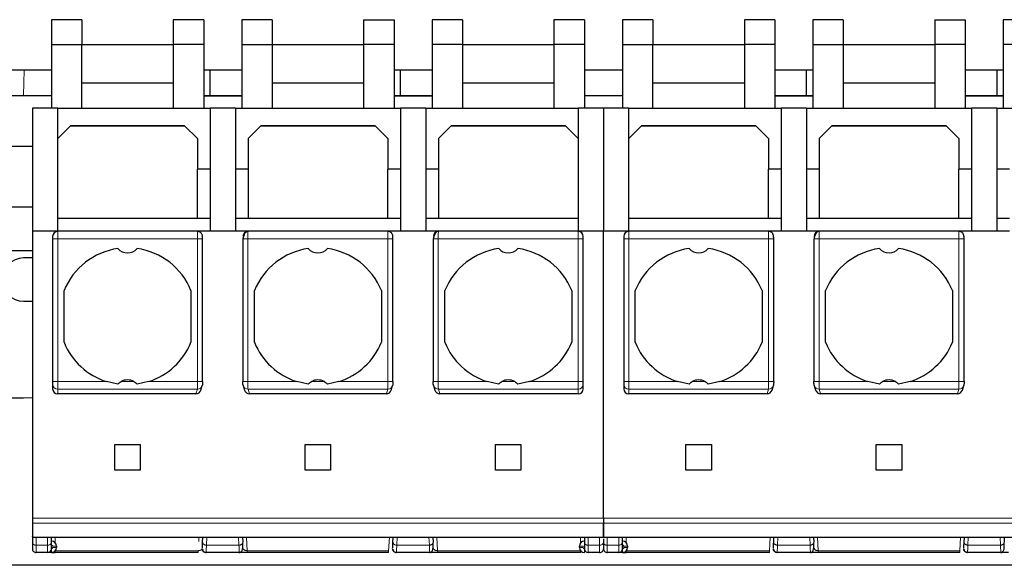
# Model space of a CAD drawing. Header units: millimetres. Extents: x 5 to 418, y 2 to 292.
# Tile 3 of 28: x 63 to 102, y 49 to 71. Entities that reach past the tile are written whole.
import ezdxf

# ---------------------------------------------------------------- set-up
doc = ezdxf.new("R2010")
doc.units = ezdxf.units.MM

msp = doc.modelspace()

# ---------------------------------------------------------------- linework, layer by layer
at = {"color": 7, "linetype": 'Continuous', "lineweight": 25}
for p, q in [((64.469, 70.846), (64.469, 69.863)), ((65.669, 70.846), (64.469, 70.846)), ((65.669, 70.846), (65.669, 69.863)), ((70.469, 70.846), (69.269, 70.846)), ((69.269, 70.846), (69.269, 69.863)), ((70.469, 70.846), (70.469, 69.863)), ((71.969, 70.846), (71.969, 69.863)), ((73.169, 70.846), (71.969, 70.846)), ((73.169, 70.846), (73.169, 69.863)), ((76.769, 70.846), (77.969, 70.846)), ((76.769, 70.846), (76.769, 69.863)), ((77.969, 70.846), (77.969, 69.863)), ((79.469, 70.846), (79.469, 69.863)), ((80.669, 70.846), (79.469, 70.846)), ((80.669, 70.846), (80.669, 69.863)), ((84.269, 70.846), (84.269, 69.863)), ((85.469, 70.846), (84.269, 70.846)), ((85.469, 70.846), (85.469, 69.863)), ((86.969, 70.846), (86.969, 69.863)), ((88.169, 70.846), (86.969, 70.846)), ((88.169, 70.846), (88.169, 69.863)), ((91.769, 70.846), (91.769, 69.863)), ((92.969, 70.846), (91.769, 70.846)), ((92.969, 70.846), (92.969, 69.863)), ((95.669, 70.846), (94.469, 70.846)), ((94.469, 70.846), (94.469, 69.863)), ((95.669, 70.846), (95.669, 69.863)), ((99.269, 70.846), (99.269, 69.863)), ((99.269, 70.846), (100.469, 70.846)), ((100.469, 70.846), (100.469, 69.863)), ((103.169, 70.846), (101.969, 70.846)), ((101.969, 70.846), (101.969, 69.863)), ((64.469, 69.863), (65.669, 69.863)), ((64.469, 69.863), (64.469, 67.363)), ((65.669, 67.363), (65.669, 69.863)), ((65.669, 69.863), (69.269, 69.863)), ((70.469, 69.863), (69.269, 69.863)), ((69.269, 69.863), (69.269, 67.363)), ((70.469, 69.863), (70.469, 67.363)), ((71.969, 69.863), (73.169, 69.863)), ((71.969, 69.863), (71.969, 67.363)), ((73.169, 69.863), (73.169, 67.363)), ((73.169, 69.863), (76.769, 69.863)), ((77.969, 69.863), (76.769, 69.863)), ((76.769, 69.863), (76.769, 67.363)), ((77.969, 69.863), (77.969, 67.363)), ((80.669, 69.863), (79.469, 69.863)), ((79.469, 69.863), (79.469, 67.363)), ((80.669, 69.863), (80.669, 67.363)), ((80.669, 69.863), (84.269, 69.863)), ((85.469, 69.863), (84.269, 69.863)), ((84.269, 69.863), (84.269, 67.363)), ((85.469, 69.863), (85.469, 67.363)), ((86.969, 69.863), (88.169, 69.863)), ((86.969, 69.863), (86.969, 67.363)), ((88.169, 67.363), (88.169, 69.863)), ((88.169, 69.863), (91.769, 69.863)), ((92.969, 69.863), (91.769, 69.863)), ((91.769, 69.863), (91.769, 67.363)), ((92.969, 69.863), (92.969, 67.363)), ((94.469, 69.863), (95.669, 69.863)), ((94.469, 69.863), (94.469, 67.363)), ((95.669, 69.863), (95.669, 67.363)), ((95.669, 69.863), (99.269, 69.863)), ((100.469, 69.863), (99.269, 69.863)), ((99.269, 69.863), (99.269, 67.363)), ((100.469, 69.863), (100.469, 67.363)), ((103.169, 69.863), (101.969, 69.863)), ((101.969, 69.863), (101.969, 67.363)), ((64.469, 68.863), (56.109, 68.863)), ((71.969, 68.863), (70.469, 68.863)), ((70.719, 67.863), (70.719, 68.863)), ((79.469, 68.863), (77.969, 68.863)), ((78.219, 67.863), (78.219, 68.863)), ((86.969, 68.863), (85.469, 68.863)), ((94.469, 68.863), (92.969, 68.863)), ((94.219, 67.863), (94.219, 68.863)), ((101.969, 68.863), (100.469, 68.863)), ((101.719, 68.863), (101.719, 67.863)), ((65.669, 68.363), (69.269, 68.363)), ((73.169, 68.363), (76.769, 68.363)), ((80.669, 68.363), (84.269, 68.363)), ((88.169, 68.363), (91.769, 68.363)), ((95.669, 68.363), (99.269, 68.363)), ((62.219, 67.863), (64.469, 67.863)), ((70.469, 67.863), (71.969, 67.863)), ((70.469, 67.853), (71.969, 67.853)), ((77.969, 67.863), (79.469, 67.863)), ((77.969, 67.853), (79.469, 67.853)), ((85.469, 67.863), (86.969, 67.863)), ((92.969, 67.863), (94.469, 67.863)), ((92.969, 67.853), (94.469, 67.853)), ((100.469, 67.863), (101.969, 67.863)), ((100.469, 67.853), (101.969, 67.853)), ((64.719, 67.363), (63.719, 67.363)), ((63.719, 67.363), (63.719, 62.513)), ((64.719, 62.513), (64.719, 67.363)), ((64.719, 67.363), (70.719, 67.363)), ((71.719, 67.363), (70.719, 67.363)), ((70.719, 67.363), (70.719, 62.513)), ((71.719, 67.363), (71.719, 62.513)), ((71.719, 67.363), (78.219, 67.363)), ((79.219, 67.363), (78.219, 67.363)), ((78.219, 67.363), (78.219, 62.513)), ((79.219, 67.363), (79.219, 62.513)), ((79.219, 67.363), (85.219, 67.363)), ((86.219, 67.363), (85.219, 67.363)), ((85.219, 67.363), (85.219, 62.513)), ((86.219, 67.363), (86.219, 62.513)), ((87.219, 67.363), (86.219, 67.363)), ((87.219, 62.513), (87.219, 67.363)), ((87.219, 67.363), (93.219, 67.363)), ((94.219, 67.363), (93.219, 67.363)), ((93.219, 67.363), (93.219, 62.513)), ((94.219, 67.363), (94.219, 62.513)), ((94.219, 67.363), (100.719, 67.363)), ((101.719, 67.363), (100.719, 67.363)), ((100.719, 67.363), (100.719, 62.513)), ((101.719, 67.363), (101.719, 62.513)), ((101.719, 67.363), (107.719, 67.363)), ((65.219, 66.663), (64.719, 66.163)), ((69.732, 66.649), (65.205, 66.649)), ((69.719, 66.663), (65.219, 66.663)), ((70.219, 66.163), (69.719, 66.663)), ((72.719, 66.663), (72.219, 66.163)), ((77.232, 66.649), (72.705, 66.649)), ((77.219, 66.663), (72.719, 66.663)), ((77.719, 66.163), (77.219, 66.663)), ((80.219, 66.663), (79.719, 66.163)), ((84.732, 66.649), (80.205, 66.649)), ((84.719, 66.663), (80.219, 66.663)), ((85.219, 66.163), (84.719, 66.663)), ((87.719, 66.663), (87.219, 66.163)), ((92.232, 66.649), (87.705, 66.649)), ((92.219, 66.663), (87.719, 66.663)), ((92.719, 66.163), (92.219, 66.663)), ((95.219, 66.663), (94.719, 66.163)), ((99.732, 66.649), (95.205, 66.649)), ((99.719, 66.663), (95.219, 66.663)), ((100.219, 66.163), (99.719, 66.663)), ((70.219, 66.163), (70.219, 64.963)), ((72.219, 66.163), (72.219, 64.963)), ((77.719, 66.163), (77.719, 64.963)), ((79.719, 66.163), (79.719, 64.963)), ((92.719, 66.163), (92.719, 64.963)), ((94.719, 66.163), (94.719, 64.963)), ((100.219, 66.163), (100.219, 64.963)), ((62.219, 65.863), (63.719, 65.863)), ((70.719, 64.963), (70.219, 64.963)), ((70.219, 63.013), (70.219, 64.963)), ((72.219, 64.963), (71.719, 64.963)), ((72.219, 64.963), (72.219, 63.013)), ((77.719, 63.013), (77.719, 64.963)), ((78.219, 64.963), (77.719, 64.963)), ((79.719, 64.963), (79.219, 64.963)), ((79.719, 64.963), (79.719, 63.013)), ((92.719, 63.013), (92.719, 64.963)), ((93.219, 64.963), (92.719, 64.963)), ((94.719, 64.963), (94.219, 64.963)), ((94.719, 64.963), (94.719, 63.013)), ((100.719, 64.963), (100.219, 64.963)), ((100.219, 63.013), (100.219, 64.963)), ((102.219, 64.963), (101.719, 64.963)), ((63.719, 63.463), (58.12, 63.463)), ((70.219, 63.013), (64.719, 63.013)), ((70.719, 63.013), (70.219, 63.013)), ((72.219, 63.013), (71.719, 63.013)), ((77.719, 63.013), (72.219, 63.013)), ((78.219, 63.013), (77.719, 63.013)), ((79.719, 63.013), (79.219, 63.013)), ((85.219, 63.013), (79.719, 63.013)), ((92.719, 63.013), (87.219, 63.013)), ((93.219, 63.013), (92.719, 63.013)), ((94.719, 63.013), (94.219, 63.013)), ((100.219, 63.013), (94.719, 63.013)), ((100.719, 63.013), (100.219, 63.013)), ((102.219, 63.013), (101.719, 63.013)), ((63.719, 62.513), (63.719, 51.213)), ((64.719, 62.513), (63.719, 62.513)), ((70.221, 62.513), (64.719, 62.513)), ((72.216, 62.513), (70.221, 62.513)), ((77.721, 62.513), (72.216, 62.513)), ((79.716, 62.513), (77.721, 62.513)), ((85.219, 62.513), (79.716, 62.513)), ((86.219, 62.513), (85.219, 62.513)), ((86.219, 51.213), (86.219, 62.513)), ((87.219, 62.513), (86.219, 62.513)), ((92.721, 62.513), (87.219, 62.513)), ((94.716, 62.513), (92.721, 62.513)), ((100.221, 62.513), (94.716, 62.513)), ((102.216, 62.513), (100.221, 62.513)), ((64.519, 62.313), (64.519, 62.213)), ((64.519, 62.213), (64.519, 56.594)), ((70.426, 56.592), (70.426, 62.213)), ((72.011, 62.215), (72.011, 56.594)), ((77.926, 56.592), (77.926, 62.213)), ((79.511, 62.215), (79.511, 56.594)), ((85.419, 62.213), (85.419, 62.313)), ((85.419, 56.594), (85.419, 62.213)), ((87.019, 62.313), (87.019, 62.213)), ((87.019, 62.213), (87.019, 56.594)), ((92.926, 56.592), (92.926, 62.213)), ((94.511, 62.215), (94.511, 56.594)), ((100.426, 56.592), (100.426, 62.213)), ((57.219, 61.763), (63.719, 61.763)), ((63.719, 61.463), (63.369, 61.463)), ((64.969, 58.143), (64.969, 60.183)), ((69.969, 60.183), (69.969, 58.143)), ((72.469, 58.143), (72.469, 60.183)), ((77.469, 60.183), (77.469, 58.143)), ((79.969, 58.143), (79.969, 60.183)), ((84.969, 60.183), (84.969, 58.143)), ((87.469, 58.143), (87.469, 60.183)), ((92.469, 60.183), (92.469, 58.143)), ((94.969, 58.143), (94.969, 60.183)), ((99.969, 60.183), (99.969, 58.143)), ((63.369, 59.763), (63.719, 59.763)), ((64.519, 56.495), (64.519, 56.316)), ((67.09, 56.489), (66.638, 56.594)), ((68.299, 56.594), (67.847, 56.489)), ((70.36, 56.259), (70.413, 56.438)), ((72.024, 56.438), (72.077, 56.259)), ((74.59, 56.489), (74.138, 56.594)), ((75.799, 56.594), (75.347, 56.489)), ((77.86, 56.259), (77.913, 56.438)), ((79.524, 56.438), (79.577, 56.259)), ((82.09, 56.489), (81.638, 56.594)), ((83.299, 56.594), (82.847, 56.489)), ((85.419, 56.316), (85.419, 56.495)), ((87.019, 56.495), (87.019, 56.316)), ((89.59, 56.489), (89.138, 56.594)), ((90.799, 56.594), (90.347, 56.489)), ((92.86, 56.259), (92.913, 56.438)), ((94.524, 56.438), (94.577, 56.259)), ((97.09, 56.489), (96.638, 56.594)), ((98.299, 56.594), (97.847, 56.489)), ((100.36, 56.259), (100.413, 56.438)), ((45.069, 55.963), (63.369, 55.963)), ((63.369, 55.963), (63.719, 55.971)), ((70.166, 56.113), (64.719, 56.113)), ((77.666, 56.113), (72.271, 56.113)), ((85.219, 56.113), (79.771, 56.113)), ((92.666, 56.113), (87.219, 56.113)), ((100.166, 56.113), (94.771, 56.113)), ((66.969, 54.113), (67.969, 54.113)), ((66.969, 53.113), (66.969, 54.113)), ((67.969, 54.113), (67.969, 53.113)), ((74.469, 54.113), (75.469, 54.113)), ((74.469, 53.113), (74.469, 54.113)), ((75.469, 54.113), (75.469, 53.113)), ((81.969, 54.113), (82.969, 54.113)), ((81.969, 53.113), (81.969, 54.113)), ((82.969, 54.113), (82.969, 53.113)), ((89.469, 54.113), (90.469, 54.113)), ((89.469, 53.113), (89.469, 54.113)), ((90.469, 54.113), (90.469, 53.113)), ((96.969, 54.113), (97.969, 54.113)), ((96.969, 53.113), (96.969, 54.113)), ((97.969, 54.113), (97.969, 53.113)), ((67.969, 53.113), (66.969, 53.113)), ((75.469, 53.113), (74.469, 53.113)), ((82.969, 53.113), (81.969, 53.113)), ((90.469, 53.113), (89.469, 53.113)), ((97.969, 53.113), (96.969, 53.113)), ((63.719, 51.213), (63.719, 51.022)), ((86.219, 51.213), (86.219, 51.022)), ((63.719, 50.468), (86.219, 50.468)), ((63.719, 50.468), (63.719, 50.262)), ((64.469, 50.262), (64.469, 50.468)), ((70.427, 50.27), (70.437, 50.468)), ((72, 50.468), (72.01, 50.27)), ((77.927, 50.27), (77.937, 50.468)), ((79.5, 50.468), (79.51, 50.27)), ((85.469, 50.468), (85.469, 50.262)), ((86.219, 50.468), (108.719, 50.468)), ((86.969, 50.262), (86.969, 50.468)), ((92.927, 50.27), (92.937, 50.468)), ((94.5, 50.468), (94.51, 50.27)), ((100.427, 50.27), (100.437, 50.468)), ((102, 50.468), (102.01, 50.27)), ((64.669, 50.113), (64.669, 50.063)), ((85.269, 50.063), (85.269, 50.113)), ((86.219, 50.404), (86.219, 50.262)), ((87.169, 50.113), (87.169, 50.063)), ((64.319, 49.863), (63.869, 49.863)), ((70.255, 49.863), (64.619, 49.863)), ((70.415, 49.992), (70.436, 49.953)), ((71.873, 49.863), (70.564, 49.863)), ((77.755, 49.863), (72.182, 49.863)), ((77.915, 49.992), (77.936, 49.953)), ((79.373, 49.863), (78.064, 49.863)), ((85.319, 49.863), (79.682, 49.863)), ((86.069, 49.863), (85.619, 49.863)), ((86.819, 49.863), (86.369, 49.863)), ((92.755, 49.863), (87.119, 49.863)), ((92.915, 49.992), (92.936, 49.953)), ((94.373, 49.863), (93.064, 49.863)), ((100.255, 49.863), (94.682, 49.863)), ((100.415, 49.992), (100.436, 49.953)), ((101.873, 49.863), (100.564, 49.863)), ((136.219, 49.363), (36.219, 49.363))]:
    msp.add_line(p, q, dxfattribs=at)
at = {"color": 7, "linetype": 'Continuous', "lineweight": 18}
for p, q in [((63.376, 67.863), (63.4, 68.863)), ((64.719, 62.513), (64.719, 62.213)), ((85.219, 62.213), (85.219, 62.513)), ((87.219, 62.513), (87.219, 62.213)), ((64.719, 62.213), (64.519, 62.213)), ((64.719, 62.213), (64.719, 56.594)), ((64.719, 62.213), (70.226, 62.213)), ((70.226, 62.213), (70.226, 56.594)), ((70.426, 62.213), (70.226, 62.213)), ((72.211, 56.594), (72.211, 62.213)), ((72.211, 62.213), (77.726, 62.213)), ((77.726, 62.213), (77.726, 56.594)), ((77.926, 62.213), (77.726, 62.213)), ((79.711, 56.594), (79.711, 62.213)), ((79.711, 62.213), (85.219, 62.213)), ((85.219, 56.594), (85.219, 62.213)), ((85.419, 62.213), (85.219, 62.213)), ((87.219, 62.213), (87.019, 62.213)), ((87.219, 62.213), (87.219, 56.594)), ((87.219, 62.213), (92.726, 62.213)), ((92.726, 62.213), (92.726, 56.594)), ((92.926, 62.213), (92.726, 62.213)), ((94.711, 56.594), (94.711, 62.213)), ((94.711, 62.213), (100.226, 62.213)), ((100.226, 62.213), (100.226, 56.594)), ((100.426, 62.213), (100.226, 62.213)), ((64.519, 56.594), (64.719, 56.594)), ((66.638, 56.594), (64.719, 56.594)), ((64.719, 56.298), (64.719, 56.594)), ((70.222, 56.298), (64.719, 56.298)), ((64.719, 56.113), (64.719, 56.298)), ((67.722, 56.594), (67.215, 56.594)), ((70.226, 56.594), (68.299, 56.594)), ((70.166, 56.113), (70.222, 56.298)), ((72.011, 56.594), (72.211, 56.594)), ((74.138, 56.594), (72.211, 56.594)), ((77.722, 56.298), (72.216, 56.298)), ((72.271, 56.113), (72.216, 56.298)), ((75.222, 56.594), (74.715, 56.594)), ((77.726, 56.594), (75.799, 56.594)), ((77.666, 56.113), (77.722, 56.298)), ((79.511, 56.594), (79.711, 56.594)), ((81.638, 56.594), (79.711, 56.594)), ((85.219, 56.298), (79.716, 56.298)), ((79.771, 56.113), (79.716, 56.298)), ((82.722, 56.594), (82.215, 56.594)), ((85.219, 56.594), (83.299, 56.594)), ((85.219, 56.298), (85.219, 56.594)), ((85.219, 56.594), (85.419, 56.594)), ((85.219, 56.113), (85.219, 56.298)), ((87.019, 56.594), (87.219, 56.594)), ((89.138, 56.594), (87.219, 56.594)), ((87.219, 56.298), (87.219, 56.594)), ((92.722, 56.298), (87.219, 56.298)), ((87.219, 56.113), (87.219, 56.298)), ((90.222, 56.594), (89.715, 56.594)), ((92.726, 56.594), (90.799, 56.594)), ((92.666, 56.113), (92.722, 56.298)), ((94.511, 56.594), (94.711, 56.594)), ((96.638, 56.594), (94.711, 56.594)), ((100.222, 56.298), (94.716, 56.298)), ((94.771, 56.113), (94.716, 56.298)), ((97.722, 56.594), (97.215, 56.594)), ((100.226, 56.594), (98.299, 56.594)), ((100.166, 56.113), (100.222, 56.298)), ((63.719, 51.213), (86.219, 51.213)), ((86.219, 51.213), (108.719, 51.213)), ((86.219, 51.022), (63.719, 51.022)), ((108.719, 51.022), (86.219, 51.022)), ((63.869, 50.156), (63.869, 50.468)), ((64.319, 50.156), (64.319, 50.468)), ((64.619, 50.468), (64.619, 50.245)), ((70.283, 50.468), (70.274, 50.299)), ((70.577, 50.156), (70.593, 50.468)), ((71.844, 50.468), (71.86, 50.156)), ((72.182, 49.938), (72.154, 50.468)), ((77.783, 50.468), (77.755, 49.938)), ((78.077, 50.156), (78.093, 50.468)), ((79.344, 50.468), (79.36, 50.156)), ((79.682, 49.938), (79.654, 50.468)), ((85.319, 50.242), (85.319, 50.468)), ((85.619, 50.468), (85.619, 50.156)), ((86.069, 50.468), (86.069, 50.156)), ((86.369, 50.156), (86.369, 50.468)), ((86.819, 50.156), (86.819, 50.468)), ((87.119, 50.468), (87.119, 50.245)), ((92.783, 50.468), (92.755, 49.938)), ((93.077, 50.156), (93.093, 50.468)), ((94.344, 50.468), (94.36, 50.156)), ((94.682, 49.938), (94.654, 50.468)), ((100.283, 50.468), (100.255, 49.938)), ((100.577, 50.156), (100.593, 50.468)), ((101.844, 50.468), (101.86, 50.156)), ((64.319, 50.156), (63.869, 50.156)), ((63.869, 49.863), (63.869, 50.156)), ((64.319, 49.863), (64.319, 50.156)), ((64.519, 50.113), (64.669, 50.113)), ((64.669, 50.063), (64.519, 50.063)), ((71.86, 50.156), (70.577, 50.156)), ((79.36, 50.156), (78.077, 50.156)), ((85.269, 50.113), (85.419, 50.113)), ((85.419, 50.063), (85.269, 50.063)), ((85.419, 50.063), (85.419, 50.113)), ((86.069, 50.156), (85.619, 50.156)), ((85.619, 50.156), (85.619, 49.863)), ((86.069, 50.156), (86.069, 49.863)), ((86.819, 50.156), (86.369, 50.156)), ((86.369, 49.863), (86.369, 50.156)), ((86.819, 49.863), (86.819, 50.156)), ((87.019, 50.113), (87.019, 50.063)), ((87.019, 50.113), (87.169, 50.113)), ((87.169, 50.063), (87.019, 50.063)), ((94.36, 50.156), (93.077, 50.156)), ((101.86, 50.156), (100.577, 50.156)), ((64.469, 49.863), (64.469, 50.013)), ((64.619, 49.863), (64.619, 49.93)), ((70.255, 49.938), (64.625, 49.938)), ((70.255, 49.863), (70.255, 49.938)), ((77.755, 49.938), (72.182, 49.938)), ((77.755, 49.863), (77.755, 49.938)), ((85.312, 49.938), (79.682, 49.938)), ((85.319, 49.863), (85.319, 49.93)), ((86.969, 49.863), (86.969, 50.013)), ((87.119, 49.863), (87.119, 49.93)), ((92.755, 49.938), (87.125, 49.938)), ((92.755, 49.863), (92.755, 49.938)), ((100.255, 49.938), (94.682, 49.938)), ((100.255, 49.863), (100.255, 49.938))]:
    msp.add_line(p, q, dxfattribs=at)
at = {"color": 7, "linetype": 'Continuous', "lineweight": 25, "flags": 128}
for points in [[(70.421, 56.495), (70.418, 56.457), (70.413, 56.438)], [(72.024, 56.438), (72.019, 56.457), (72.016, 56.495)], [(77.921, 56.495), (77.918, 56.457), (77.913, 56.438)], [(79.524, 56.438), (79.519, 56.457), (79.516, 56.495)], [(92.921, 56.495), (92.918, 56.457), (92.913, 56.438)], [(94.524, 56.438), (94.519, 56.457), (94.516, 56.495)], [(100.421, 56.495), (100.418, 56.457), (100.413, 56.438)]]:
    msp.add_lwpolyline(points, dxfattribs=at)
at = {"color": 7, "linetype": 'Continuous', "lineweight": 25}
for centre, radius, start, end in [((64.719, 62.313), 0.2, 90, 180), ((72.217, 62.313), 0.2, 90.0393, 180.0393), ((79.717, 62.313), 0.2, 90.0393, 180.0393), ((85.219, 62.313), 0.2, 360, 90), ((87.219, 62.313), 0.2, 90, 180), ((94.717, 62.313), 0.2, 90.0393, 180.0393), ((67.469, 59.163), 2.7, 98.0593, 157.8084), ((67.469, 62.163), 0.5, 220.7934, 319.2066), ((67.469, 59.163), 2.7, 22.1916, 81.9407), ((74.969, 59.163), 2.7, 98.0593, 157.8084), ((74.969, 62.163), 0.5, 220.7934, 319.2066), ((74.969, 59.163), 2.7, 22.1916, 81.9407), ((82.469, 59.163), 2.7, 98.0593, 157.8084), ((82.469, 62.163), 0.5, 220.7934, 319.2066), ((82.469, 59.163), 2.7, 22.1916, 81.9407), ((89.969, 59.163), 2.7, 98.0593, 157.8084), ((89.969, 62.163), 0.5, 220.7934, 319.2066), ((89.969, 59.163), 2.7, 22.1916, 81.9407), ((97.469, 59.163), 2.7, 98.0593, 157.8084), ((97.469, 62.163), 0.5, 220.7934, 319.2066), ((97.469, 59.163), 2.7, 22.1916, 81.9407), ((63.369, 60.613), 0.85, 90, 270), ((67.469, 59.163), 2.7, 202.1916, 252.0821), ((67.469, 59.163), 2.7, 287.9179, 337.8084), ((74.969, 59.163), 2.7, 202.1916, 252.0821), ((74.969, 59.163), 2.7, 287.9179, 337.8084), ((82.469, 59.163), 2.7, 202.1916, 252.0821), ((82.469, 59.163), 2.7, 287.9179, 337.8084), ((89.969, 59.163), 2.7, 202.1916, 252.0821), ((89.969, 59.163), 2.7, 287.9179, 337.8084), ((97.469, 59.163), 2.7, 202.1916, 252.0821), ((97.469, 59.163), 2.7, 287.9179, 337.8084), ((67.469, 56.163), 0.5, 59.5336, 120.4664), ((74.969, 56.163), 0.5, 59.5336, 120.4664), ((82.469, 56.163), 0.5, 59.5336, 120.4664), ((89.969, 56.163), 0.5, 59.5336, 120.4664), ((97.469, 56.163), 0.5, 59.5336, 120.4664), ((64.469, 50.113), 0.2, 360, 90), ((64.469, 50.063), 0.2, 270, 360), ((85.469, 50.113), 0.2, 90, 180), ((85.469, 50.063), 0.2, 180, 270), ((86.969, 50.113), 0.2, 360, 90), ((86.969, 50.063), 0.2, 270, 360), ((63.869, 50.013), 0.15, 179.9973, 270), ((64.319, 50.013), 0.15, 270, 0), ((85.619, 50.013), 0.15, 180, 270), ((86.069, 50.013), 0.15, 270, 0.0002), ((86.369, 50.013), 0.15, 179.9973, 270), ((86.819, 50.013), 0.15, 270, 0)]:
    msp.add_arc(centre, radius, start, end, dxfattribs=at)
at = {"color": 7, "linetype": 'Continuous', "lineweight": 18}
for centre, radius, start, end in [((64.717, 56.497), 0.198, 180.4419, 270.4352), ((70.224, 56.496), 0.197, 269.1608, 343.1106), ((72.212, 56.495), 0.197, 196.7875, 270.9412), ((77.724, 56.496), 0.197, 269.1608, 343.1106), ((79.712, 56.495), 0.197, 196.7875, 270.9412), ((85.22, 56.497), 0.198, 269.5647, 359.5581), ((87.217, 56.497), 0.198, 180.4419, 270.4352), ((92.724, 56.496), 0.197, 269.1608, 343.1106), ((94.712, 56.495), 0.197, 196.7875, 270.9412), ((100.224, 56.496), 0.197, 269.1608, 343.1106), ((63.85, 50.288), 0.134, 191.4218, 278.0495), ((64.337, 50.288), 0.134, 261.9502, 348.5797), ((85.6, 50.288), 0.134, 191.4218, 278.0495), ((86.087, 50.288), 0.134, 261.9505, 348.5782), ((86.35, 50.288), 0.134, 191.4218, 278.0495), ((86.837, 50.288), 0.134, 261.9502, 348.5797)]:
    msp.add_arc(centre, radius, start, end, dxfattribs=at)
at = {"color": 7, "linetype": 'Continuous', "lineweight": 25}
for centre, major_axis, ratio, start_param, end_param in [((64.719, 56.316), (0, -0.203), 0.984808, 4.712389, 6.283185), ((70.168, 56.316), (0.058, 0.195), 0.983499, 3.425984, 4.712389), ((72.269, 56.316), (0.058, -0.195), 0.983499, 4.712389, 5.998794), ((77.668, 56.316), (0.058, 0.195), 0.983499, 3.425984, 4.712389), ((79.769, 56.316), (0.058, -0.195), 0.983499, 4.712389, 5.998794), ((85.219, 56.316), (0, 0.203), 0.984808, 3.141593, 4.712389), ((87.219, 56.316), (0, -0.203), 0.984808, 4.712389, 6.283185), ((92.668, 56.316), (0.058, 0.195), 0.983499, 3.425984, 4.712389), ((94.769, 56.316), (0.058, -0.195), 0.983499, 4.712389, 5.998794), ((100.168, 56.316), (0.058, 0.195), 0.983499, 3.425984, 4.712389)]:
    msp.add_ellipse(centre, major_axis=major_axis, ratio=ratio, start_param=start_param, end_param=end_param, dxfattribs=at)
at = {"color": 7, "linetype": 'Continuous', "lineweight": 18}
for points, knots in [([(70.226, 62.213), (70.226, 62.244), (70.226, 62.311), (70.225, 62.39), (70.224, 62.447), (70.223, 62.482), (70.222, 62.508), (70.221, 62.511), (70.221, 62.513)], [0, 0, 0, 0, 0.198108, 0.430327, 0.559842, 0.697964, 0.844685, 1, 1, 1, 1]), ([(72.216, 62.513), (72.216, 62.511), (72.215, 62.508), (72.214, 62.482), (72.213, 62.447), (72.212, 62.391), (72.211, 62.312), (72.211, 62.244), (72.211, 62.213)], [0, 0, 0, 0, 0.154998, 0.301493, 0.439478, 0.568949, 0.801349, 1, 1, 1, 1]), ([(77.726, 62.213), (77.726, 62.244), (77.726, 62.311), (77.725, 62.39), (77.724, 62.447), (77.723, 62.482), (77.722, 62.508), (77.721, 62.511), (77.721, 62.513)], [0, 0, 0, 0, 0.198108, 0.430327, 0.559842, 0.697964, 0.844685, 1, 1, 1, 1]), ([(79.716, 62.513), (79.716, 62.511), (79.715, 62.508), (79.714, 62.482), (79.713, 62.447), (79.712, 62.391), (79.711, 62.312), (79.711, 62.244), (79.711, 62.213)], [0, 0, 0, 0, 0.154998, 0.301493, 0.439478, 0.568949, 0.801349, 1, 1, 1, 1]), ([(92.726, 62.213), (92.726, 62.244), (92.726, 62.311), (92.725, 62.39), (92.724, 62.447), (92.723, 62.482), (92.722, 62.508), (92.721, 62.511), (92.721, 62.513)], [0, 0, 0, 0, 0.1981077, 0.430327, 0.5598424, 0.6979637, 0.8446851, 1, 1, 1, 1]), ([(94.716, 62.513), (94.716, 62.511), (94.715, 62.508), (94.714, 62.482), (94.713, 62.447), (94.712, 62.391), (94.711, 62.312), (94.711, 62.244), (94.711, 62.213)], [0, 0, 0, 0, 0.154998, 0.301493, 0.439478, 0.568949, 0.801349, 1, 1, 1, 1]), ([(100.226, 62.213), (100.226, 62.244), (100.226, 62.311), (100.225, 62.39), (100.224, 62.447), (100.223, 62.482), (100.222, 62.508), (100.221, 62.511), (100.221, 62.513)], [0, 0, 0, 0, 0.1981077, 0.430327, 0.5598424, 0.6979637, 0.8446851, 1, 1, 1, 1]), ([(70.222, 56.298), (70.222, 56.303), (70.223, 56.312), (70.224, 56.348), (70.225, 56.411), (70.226, 56.501), (70.226, 56.564), (70.226, 56.594)], [0, 0, 0, 0, 0.147206, 0.288161, 0.550206, 0.787508, 1, 1, 1, 1]), ([(72.216, 56.298), (72.215, 56.303), (72.214, 56.312), (72.213, 56.349), (72.212, 56.411), (72.211, 56.502), (72.211, 56.564), (72.211, 56.594)], [0, 0, 0, 0, 0.147993, 0.2895103, 0.5519987, 0.7888528, 1, 1, 1, 1]), ([(77.722, 56.298), (77.722, 56.303), (77.723, 56.312), (77.724, 56.348), (77.725, 56.411), (77.726, 56.501), (77.726, 56.564), (77.726, 56.594)], [0, 0, 0, 0, 0.1472058, 0.2881607, 0.5502057, 0.7875079, 1, 1, 1, 1]), ([(79.716, 56.298), (79.715, 56.303), (79.714, 56.312), (79.713, 56.349), (79.712, 56.411), (79.711, 56.502), (79.711, 56.564), (79.711, 56.594)], [0, 0, 0, 0, 0.147993, 0.2895103, 0.5519987, 0.7888528, 1, 1, 1, 1]), ([(92.722, 56.298), (92.722, 56.303), (92.723, 56.312), (92.724, 56.348), (92.725, 56.411), (92.726, 56.501), (92.726, 56.564), (92.726, 56.594)], [0, 0, 0, 0, 0.147206, 0.288161, 0.550206, 0.787508, 1, 1, 1, 1]), ([(94.716, 56.298), (94.715, 56.303), (94.714, 56.312), (94.713, 56.349), (94.712, 56.411), (94.711, 56.502), (94.711, 56.564), (94.711, 56.594)], [0, 0, 0, 0, 0.147993, 0.2895103, 0.5519987, 0.7888528, 1, 1, 1, 1]), ([(100.222, 56.298), (100.222, 56.303), (100.223, 56.312), (100.224, 56.348), (100.225, 56.411), (100.226, 56.501), (100.226, 56.564), (100.226, 56.594)], [0, 0, 0, 0, 0.147206, 0.288161, 0.550206, 0.787508, 1, 1, 1, 1]), ([(64.469, 50.163), (64.475, 50.162), (64.488, 50.161), (64.502, 50.151), (64.51, 50.141), (64.517, 50.129), (64.518, 50.119), (64.519, 50.113)], [0, 0, 0, 0, 0.249173, 0.498991, 0.624116, 0.746059, 1, 1, 1, 1]), ([(64.519, 50.063), (64.518, 50.056), (64.516, 50.043), (64.507, 50.029), (64.497, 50.021), (64.485, 50.014), (64.475, 50.013), (64.469, 50.013)], [0, 0, 0, 0, 0.249173, 0.498991, 0.624116, 0.746059, 1, 1, 1, 1]), ([(70.577, 50.156), (70.575, 50.11), (70.571, 50.021), (70.565, 49.898), (70.564, 49.877), (70.564, 49.863)], [0, 0, 0, 0, 0.2609473, 0.5149579, 1, 1, 1, 1]), ([(71.873, 49.863), (71.873, 49.877), (71.872, 49.898), (71.866, 50.021), (71.862, 50.111), (71.86, 50.156)], [0, 0, 0, 0, 0.4851976, 0.7391696, 1, 1, 1, 1]), ([(78.077, 50.156), (78.075, 50.11), (78.071, 50.021), (78.065, 49.898), (78.064, 49.877), (78.064, 49.863)], [0, 0, 0, 0, 0.2609473, 0.5149579, 1, 1, 1, 1]), ([(79.373, 49.863), (79.373, 49.877), (79.372, 49.898), (79.366, 50.021), (79.362, 50.111), (79.36, 50.156)], [0, 0, 0, 0, 0.485198, 0.73917, 1, 1, 1, 1]), ([(85.469, 50.013), (85.462, 50.013), (85.449, 50.015), (85.435, 50.025), (85.427, 50.035), (85.42, 50.046), (85.419, 50.056), (85.419, 50.063)], [0, 0, 0, 0, 0.249173, 0.498991, 0.624116, 0.746059, 1, 1, 1, 1]), ([(86.969, 50.163), (86.975, 50.162), (86.988, 50.161), (87.002, 50.151), (87.01, 50.141), (87.017, 50.129), (87.018, 50.119), (87.019, 50.113)], [0, 0, 0, 0, 0.249173, 0.498991, 0.624116, 0.746059, 1, 1, 1, 1]), ([(87.019, 50.063), (87.018, 50.056), (87.016, 50.043), (87.007, 50.029), (86.997, 50.021), (86.985, 50.014), (86.975, 50.013), (86.969, 50.013)], [0, 0, 0, 0, 0.249173, 0.498991, 0.624116, 0.746059, 1, 1, 1, 1]), ([(93.077, 50.156), (93.075, 50.11), (93.071, 50.021), (93.065, 49.898), (93.064, 49.877), (93.064, 49.863)], [0, 0, 0, 0, 0.2609473, 0.5149579, 1, 1, 1, 1]), ([(94.373, 49.863), (94.373, 49.877), (94.372, 49.898), (94.366, 50.021), (94.362, 50.111), (94.36, 50.156)], [0, 0, 0, 0, 0.4851976, 0.7391696, 1, 1, 1, 1]), ([(100.577, 50.156), (100.575, 50.11), (100.571, 50.021), (100.565, 49.898), (100.564, 49.877), (100.564, 49.863)], [0, 0, 0, 0, 0.2609473, 0.5149579, 1, 1, 1, 1]), ([(101.873, 49.863), (101.873, 49.877), (101.872, 49.898), (101.866, 50.021), (101.862, 50.111), (101.86, 50.156)], [0, 0, 0, 0, 0.485198, 0.73917, 1, 1, 1, 1]), ([(70.414, 50.021), (70.41, 50.008), (70.403, 49.989), (70.369, 49.965), (70.338, 49.952), (70.312, 49.945), (70.284, 49.94), (70.265, 49.938), (70.255, 49.938)], [0, 0, 0, 0, 0.366306, 0.58827, 0.70841, 0.815591, 0.911855, 1, 1, 1, 1]), ([(72.182, 49.938), (72.171, 49.939), (72.149, 49.94), (72.117, 49.947), (72.087, 49.957), (72.059, 49.97), (72.032, 49.993), (72.026, 50.01), (72.023, 50.021)], [0, 0, 0, 0, 0.100368, 0.212661, 0.340751, 0.487262, 0.679289, 1, 1, 1, 1]), ([(79.682, 49.938), (79.671, 49.939), (79.649, 49.94), (79.617, 49.947), (79.587, 49.957), (79.559, 49.97), (79.532, 49.993), (79.526, 50.01), (79.523, 50.021)], [0, 0, 0, 0, 0.100368, 0.212661, 0.340751, 0.487262, 0.679289, 1, 1, 1, 1]), ([(85.469, 50.013), (85.469, 49.994), (85.469, 49.965), (85.469, 49.93), (85.469, 49.906), (85.469, 49.887), (85.469, 49.868), (85.469, 49.865), (85.469, 49.863)], [0, 0, 0, 0, 0.239457, 0.368361, 0.5, 0.631639, 0.760543, 1, 1, 1, 1]), ([(94.682, 49.938), (94.671, 49.939), (94.649, 49.94), (94.617, 49.947), (94.587, 49.957), (94.559, 49.97), (94.532, 49.993), (94.526, 50.01), (94.523, 50.021)], [0, 0, 0, 0, 0.100368, 0.212661, 0.340751, 0.487262, 0.679289, 1, 1, 1, 1])]:
    msp.add_open_spline(points, degree=3, knots=knots, dxfattribs=at)
at = {"color": 7, "linetype": 'Continuous', "lineweight": 25}
for points, knots in [([(70.426, 62.213), (70.425, 62.227), (70.425, 62.273), (70.423, 62.323), (70.411, 62.374), (70.397, 62.407), (70.375, 62.438), (70.343, 62.47), (70.294, 62.502), (70.254, 62.509), (70.232, 62.512)], [0, 0, 0, 0, 0.09831, 0.321588, 0.420373, 0.505066, 0.583382, 0.685472, 0.825801, 1, 1, 1, 1]), ([(72.185, 62.51), (72.175, 62.507), (72.154, 62.501), (72.124, 62.474), (72.095, 62.435), (72.07, 62.388), (72.048, 62.338), (72.032, 62.289), (72.02, 62.246), (72.016, 62.223), (72.014, 62.213)], [0, 0, 0, 0, 0.145436, 0.288503, 0.42728, 0.55988, 0.684597, 0.800064, 0.905355, 1, 1, 1, 1]), ([(77.926, 62.213), (77.925, 62.227), (77.925, 62.273), (77.923, 62.323), (77.911, 62.374), (77.897, 62.407), (77.875, 62.438), (77.843, 62.47), (77.794, 62.502), (77.754, 62.509), (77.732, 62.512)], [0, 0, 0, 0, 0.09831, 0.321588, 0.420373, 0.505066, 0.583382, 0.685472, 0.825801, 1, 1, 1, 1]), ([(79.685, 62.51), (79.675, 62.507), (79.654, 62.501), (79.624, 62.474), (79.595, 62.435), (79.57, 62.388), (79.548, 62.338), (79.532, 62.289), (79.52, 62.246), (79.516, 62.223), (79.514, 62.213)], [0, 0, 0, 0, 0.145436, 0.288503, 0.42728, 0.55988, 0.684597, 0.800064, 0.905355, 1, 1, 1, 1]), ([(92.926, 62.213), (92.925, 62.227), (92.925, 62.273), (92.923, 62.323), (92.911, 62.374), (92.897, 62.407), (92.875, 62.438), (92.843, 62.47), (92.794, 62.502), (92.754, 62.509), (92.732, 62.512)], [0, 0, 0, 0, 0.09831, 0.321588, 0.420373, 0.505066, 0.583382, 0.685472, 0.825801, 1, 1, 1, 1]), ([(94.685, 62.51), (94.675, 62.507), (94.654, 62.501), (94.624, 62.474), (94.595, 62.435), (94.57, 62.388), (94.548, 62.338), (94.532, 62.289), (94.52, 62.246), (94.516, 62.223), (94.514, 62.213)], [0, 0, 0, 0, 0.145436, 0.288503, 0.42728, 0.55988, 0.684597, 0.800064, 0.905355, 1, 1, 1, 1]), ([(100.426, 62.213), (100.425, 62.227), (100.425, 62.273), (100.423, 62.323), (100.411, 62.374), (100.397, 62.407), (100.375, 62.438), (100.343, 62.47), (100.294, 62.502), (100.254, 62.509), (100.232, 62.512)], [0, 0, 0, 0, 0.09831, 0.321588, 0.420373, 0.505066, 0.583382, 0.685472, 0.825801, 1, 1, 1, 1]), ([(64.519, 56.594), (64.519, 56.582), (64.519, 56.559), (64.519, 56.528), (64.519, 56.504), (64.519, 56.498), (64.519, 56.495)], [0, 0, 0, 0, 0.248422, 0.499806, 0.748451, 1, 1, 1, 1]), ([(67.09, 56.489), (67.107, 56.508), (67.144, 56.547), (67.19, 56.577), (67.215, 56.594)], [0, 0, 0, 0, 0.457928, 1, 1, 1, 1]), ([(67.722, 56.594), (67.747, 56.577), (67.794, 56.547), (67.83, 56.508), (67.847, 56.489)], [0, 0, 0, 0, 0.542072, 1, 1, 1, 1]), ([(70.426, 56.594), (70.426, 56.581), (70.425, 56.555), (70.424, 56.525), (70.423, 56.503), (70.422, 56.498), (70.421, 56.495)], [0, 0, 0, 0, 0.27254, 0.548079, 0.772616, 1, 1, 1, 1]), ([(72.016, 56.495), (72.015, 56.499), (72.014, 56.506), (72.012, 56.532), (72.012, 56.562), (72.011, 56.583), (72.011, 56.594)], [0, 0, 0, 0, 0.274232, 0.551157, 0.774246, 1, 1, 1, 1]), ([(74.59, 56.489), (74.607, 56.508), (74.644, 56.547), (74.69, 56.577), (74.715, 56.594)], [0, 0, 0, 0, 0.457928, 1, 1, 1, 1]), ([(75.222, 56.594), (75.247, 56.577), (75.294, 56.547), (75.33, 56.508), (75.347, 56.489)], [0, 0, 0, 0, 0.542072, 1, 1, 1, 1]), ([(77.926, 56.594), (77.926, 56.581), (77.925, 56.555), (77.924, 56.525), (77.923, 56.503), (77.922, 56.498), (77.921, 56.495)], [0, 0, 0, 0, 0.27254, 0.548079, 0.772616, 1, 1, 1, 1]), ([(79.516, 56.495), (79.515, 56.499), (79.514, 56.506), (79.512, 56.532), (79.512, 56.562), (79.511, 56.583), (79.511, 56.594)], [0, 0, 0, 0, 0.274232, 0.551157, 0.774246, 1, 1, 1, 1]), ([(82.09, 56.489), (82.107, 56.508), (82.144, 56.547), (82.19, 56.577), (82.215, 56.594)], [0, 0, 0, 0, 0.457928, 1, 1, 1, 1]), ([(82.722, 56.594), (82.747, 56.577), (82.794, 56.547), (82.83, 56.508), (82.847, 56.489)], [0, 0, 0, 0, 0.542072, 1, 1, 1, 1]), ([(85.419, 56.495), (85.419, 56.498), (85.419, 56.505), (85.419, 56.528), (85.419, 56.559), (85.419, 56.582), (85.419, 56.594)], [0, 0, 0, 0, 0.248422, 0.499806, 0.748451, 1, 1, 1, 1]), ([(87.019, 56.594), (87.019, 56.582), (87.019, 56.559), (87.019, 56.528), (87.019, 56.504), (87.019, 56.498), (87.019, 56.495)], [0, 0, 0, 0, 0.248422, 0.499806, 0.748451, 1, 1, 1, 1]), ([(89.59, 56.489), (89.607, 56.508), (89.644, 56.547), (89.69, 56.577), (89.715, 56.594)], [0, 0, 0, 0, 0.457928, 1, 1, 1, 1]), ([(90.222, 56.594), (90.247, 56.577), (90.294, 56.547), (90.33, 56.508), (90.347, 56.489)], [0, 0, 0, 0, 0.542072, 1, 1, 1, 1]), ([(92.926, 56.594), (92.926, 56.581), (92.925, 56.555), (92.924, 56.525), (92.923, 56.503), (92.922, 56.498), (92.921, 56.495)], [0, 0, 0, 0, 0.27254, 0.548079, 0.772616, 1, 1, 1, 1]), ([(94.516, 56.495), (94.515, 56.499), (94.514, 56.506), (94.512, 56.532), (94.512, 56.562), (94.511, 56.583), (94.511, 56.594)], [0, 0, 0, 0, 0.274232, 0.551157, 0.774246, 1, 1, 1, 1]), ([(97.09, 56.489), (97.107, 56.508), (97.144, 56.547), (97.19, 56.577), (97.215, 56.594)], [0, 0, 0, 0, 0.457928, 1, 1, 1, 1]), ([(97.722, 56.594), (97.747, 56.577), (97.794, 56.547), (97.83, 56.508), (97.847, 56.489)], [0, 0, 0, 0, 0.542072, 1, 1, 1, 1]), ([(100.426, 56.594), (100.426, 56.581), (100.425, 56.555), (100.424, 56.525), (100.423, 56.503), (100.422, 56.498), (100.421, 56.495)], [0, 0, 0, 0, 0.27254, 0.548079, 0.772616, 1, 1, 1, 1]), ([(63.719, 51.022), (63.719, 50.967), (63.719, 50.857), (63.719, 50.705), (63.719, 50.56), (63.719, 50.471), (63.719, 50.487), (63.719, 50.493)], [0, 0, 0, 0, 0.138553, 0.276883, 0.466274, 0.78107, 1, 1, 1, 1]), ([(86.219, 50.488), (86.219, 50.489), (86.219, 50.489), (86.219, 50.604), (86.219, 50.746), (86.219, 50.901), (86.219, 50.99), (86.219, 51.022)], [0, 0, 0, 0, 0.361304, 0.568022, 0.777139, 0.918614, 1, 1, 1, 1]), ([(86.219, 51.022), (86.219, 50.967), (86.219, 50.857), (86.219, 50.705), (86.219, 50.56), (86.219, 50.471), (86.219, 50.487), (86.219, 50.493)], [0, 0, 0, 0, 0.138553, 0.276883, 0.466274, 0.78107, 1, 1, 1, 1]), ([(70.416, 50.053), (70.416, 50.061), (70.417, 50.083), (70.423, 50.195), (70.427, 50.27)], [0, 0, 0, 0, 0.333907, 1, 1, 1, 1]), ([(71.873, 49.868), (71.879, 49.868), (71.891, 49.868), (71.916, 49.874), (71.96, 49.898), (71.995, 49.959), (72.012, 50.069), (72.01, 50.184), (72.009, 50.25)], [0, 0, 0, 0, 0.024737, 0.051812, 0.118357, 0.317804, 0.61258, 1, 1, 1, 1]), ([(77.916, 50.053), (77.916, 50.061), (77.917, 50.083), (77.923, 50.195), (77.927, 50.27)], [0, 0, 0, 0, 0.333907, 1, 1, 1, 1]), ([(79.373, 49.868), (79.379, 49.868), (79.391, 49.868), (79.416, 49.874), (79.46, 49.898), (79.495, 49.959), (79.512, 50.069), (79.51, 50.184), (79.509, 50.25)], [0, 0, 0, 0, 0.0247371, 0.0518118, 0.1183571, 0.317804, 0.6125796, 1, 1, 1, 1]), ([(92.916, 50.053), (92.916, 50.061), (92.917, 50.083), (92.923, 50.195), (92.927, 50.27)], [0, 0, 0, 0, 0.333907, 1, 1, 1, 1]), ([(94.373, 49.868), (94.379, 49.868), (94.391, 49.868), (94.416, 49.874), (94.46, 49.898), (94.495, 49.959), (94.512, 50.069), (94.51, 50.184), (94.509, 50.25)], [0, 0, 0, 0, 0.024737, 0.051812, 0.118357, 0.317804, 0.61258, 1, 1, 1, 1]), ([(100.416, 50.053), (100.416, 50.061), (100.417, 50.083), (100.423, 50.195), (100.427, 50.27)], [0, 0, 0, 0, 0.333907, 1, 1, 1, 1]), ([(101.873, 49.868), (101.879, 49.868), (101.891, 49.868), (101.916, 49.874), (101.96, 49.898), (101.995, 49.959), (102.012, 50.069), (102.01, 50.184), (102.009, 50.25)], [0, 0, 0, 0, 0.0247371, 0.0518118, 0.1183571, 0.317804, 0.6125796, 1, 1, 1, 1]), ([(64.469, 49.863), (64.449, 49.863), (64.409, 49.863), (64.36, 49.863), (64.325, 49.863), (64.321, 49.863), (64.319, 49.863)], [0, 0, 0, 0, 0.249127, 0.499863, 0.749135, 1, 1, 1, 1]), ([(64.619, 49.863), (64.596, 49.863), (64.551, 49.863), (64.512, 49.863), (64.469, 49.865), (64.512, 49.863), (64.551, 49.863), (64.596, 49.863), (64.619, 49.863)], [0, 0, 0, 0, 0.2102, 0.411837, 0.5, 0.588163, 0.7898, 1, 1, 1, 1]), ([(70.422, 49.968), (70.429, 49.953), (70.442, 49.924), (70.478, 49.892), (70.52, 49.871), (70.55, 49.869), (70.564, 49.868)], [0, 0, 0, 0, 0.25579, 0.51592, 0.767511, 1, 1, 1, 1]), ([(72.182, 49.863), (72.159, 49.863), (72.113, 49.863), (72.05, 49.863), (71.993, 49.863), (71.934, 49.863), (71.884, 49.863), (71.877, 49.863), (71.873, 49.863)], [0, 0, 0, 0, 0.130146, 0.264614, 0.391983, 0.526577, 0.773037, 1, 1, 1, 1]), ([(77.922, 49.968), (77.929, 49.953), (77.942, 49.924), (77.978, 49.892), (78.02, 49.871), (78.05, 49.869), (78.064, 49.868)], [0, 0, 0, 0, 0.2557902, 0.5159196, 0.767511, 1, 1, 1, 1]), ([(79.682, 49.863), (79.659, 49.863), (79.613, 49.863), (79.55, 49.863), (79.493, 49.863), (79.434, 49.863), (79.384, 49.863), (79.377, 49.863), (79.373, 49.863)], [0, 0, 0, 0, 0.130146, 0.264614, 0.391983, 0.526577, 0.773037, 1, 1, 1, 1]), ([(86.969, 49.863), (86.949, 49.863), (86.909, 49.863), (86.86, 49.863), (86.825, 49.863), (86.821, 49.863), (86.819, 49.863)], [0, 0, 0, 0, 0.249127, 0.499863, 0.749135, 1, 1, 1, 1]), ([(87.119, 49.863), (87.096, 49.863), (87.051, 49.863), (87.012, 49.863), (86.969, 49.865), (87.012, 49.863), (87.051, 49.863), (87.096, 49.863), (87.119, 49.863)], [0, 0, 0, 0, 0.2102, 0.411837, 0.5, 0.588163, 0.7898, 1, 1, 1, 1]), ([(92.922, 49.968), (92.929, 49.953), (92.942, 49.924), (92.978, 49.892), (93.02, 49.871), (93.05, 49.869), (93.064, 49.868)], [0, 0, 0, 0, 0.2557902, 0.5159196, 0.767511, 1, 1, 1, 1]), ([(94.682, 49.863), (94.659, 49.863), (94.613, 49.863), (94.55, 49.863), (94.493, 49.863), (94.434, 49.863), (94.384, 49.863), (94.377, 49.863), (94.373, 49.863)], [0, 0, 0, 0, 0.130146, 0.264614, 0.391983, 0.526577, 0.773037, 1, 1, 1, 1]), ([(100.422, 49.968), (100.429, 49.953), (100.442, 49.924), (100.478, 49.892), (100.52, 49.871), (100.55, 49.869), (100.564, 49.868)], [0, 0, 0, 0, 0.2557902, 0.5159196, 0.767511, 1, 1, 1, 1]), ([(102.182, 49.863), (102.159, 49.863), (102.113, 49.863), (102.05, 49.863), (101.993, 49.863), (101.934, 49.863), (101.884, 49.863), (101.877, 49.863), (101.873, 49.863)], [0, 0, 0, 0, 0.130146, 0.264614, 0.391983, 0.526577, 0.773037, 1, 1, 1, 1])]:
    msp.add_open_spline(points, degree=3, knots=knots, dxfattribs=at)
at = {"color": 7, "linetype": 'Continuous', "lineweight": 18}
for points in [[(72.011, 62.213), (72.012, 62.213), (72.012, 62.213), (72.022, 62.213), (72.04, 62.213), (72.065, 62.213), (72.096, 62.213), (72.132, 62.213), (72.171, 62.213), (72.198, 62.213), (72.211, 62.213)], [(79.511, 62.213), (79.512, 62.213), (79.512, 62.213), (79.522, 62.213), (79.54, 62.213), (79.565, 62.213), (79.596, 62.213), (79.632, 62.213), (79.671, 62.213), (79.698, 62.213), (79.711, 62.213)], [(94.511, 62.213), (94.512, 62.213), (94.512, 62.213), (94.522, 62.213), (94.54, 62.213), (94.565, 62.213), (94.596, 62.213), (94.632, 62.213), (94.671, 62.213), (94.698, 62.213), (94.711, 62.213)], [(70.426, 56.594), (70.426, 56.594), (70.425, 56.594), (70.415, 56.594), (70.397, 56.594), (70.372, 56.594), (70.341, 56.594), (70.305, 56.594), (70.266, 56.594), (70.239, 56.594), (70.226, 56.594)], [(77.926, 56.594), (77.926, 56.594), (77.925, 56.594), (77.915, 56.594), (77.897, 56.594), (77.872, 56.594), (77.841, 56.594), (77.805, 56.594), (77.766, 56.594), (77.739, 56.594), (77.726, 56.594)], [(92.926, 56.594), (92.926, 56.594), (92.925, 56.594), (92.915, 56.594), (92.897, 56.594), (92.872, 56.594), (92.841, 56.594), (92.805, 56.594), (92.766, 56.594), (92.739, 56.594), (92.726, 56.594)], [(100.426, 56.594), (100.426, 56.594), (100.425, 56.594), (100.415, 56.594), (100.397, 56.594), (100.372, 56.594), (100.341, 56.594), (100.305, 56.594), (100.266, 56.594), (100.239, 56.594), (100.226, 56.594)], [(70.577, 50.156), (70.567, 50.156), (70.547, 50.158), (70.518, 50.165), (70.491, 50.176), (70.468, 50.19), (70.449, 50.208), (70.436, 50.227), (70.428, 50.248), (70.427, 50.262), (70.427, 50.27)], [(72.01, 50.27), (72.01, 50.262), (72.009, 50.248), (72.001, 50.227), (71.988, 50.208), (71.969, 50.19), (71.946, 50.176), (71.919, 50.165), (71.89, 50.158), (71.87, 50.156), (71.86, 50.156)], [(78.077, 50.156), (78.067, 50.156), (78.047, 50.158), (78.018, 50.165), (77.991, 50.176), (77.968, 50.19), (77.949, 50.208), (77.936, 50.227), (77.928, 50.248), (77.927, 50.262), (77.927, 50.27)], [(79.51, 50.27), (79.51, 50.262), (79.509, 50.248), (79.501, 50.227), (79.488, 50.208), (79.469, 50.19), (79.446, 50.176), (79.419, 50.165), (79.39, 50.158), (79.37, 50.156), (79.36, 50.156)], [(93.077, 50.156), (93.067, 50.156), (93.047, 50.158), (93.018, 50.165), (92.991, 50.176), (92.968, 50.19), (92.949, 50.208), (92.936, 50.227), (92.928, 50.248), (92.927, 50.262), (92.927, 50.27)], [(94.51, 50.27), (94.51, 50.262), (94.509, 50.248), (94.501, 50.227), (94.488, 50.208), (94.469, 50.19), (94.446, 50.176), (94.419, 50.165), (94.39, 50.158), (94.37, 50.156), (94.36, 50.156)], [(100.577, 50.156), (100.567, 50.156), (100.547, 50.158), (100.518, 50.165), (100.491, 50.176), (100.468, 50.19), (100.449, 50.208), (100.436, 50.227), (100.428, 50.248), (100.427, 50.262), (100.427, 50.27)], [(102.01, 50.27), (102.01, 50.262), (102.009, 50.248), (102.001, 50.227), (101.988, 50.208), (101.969, 50.19), (101.946, 50.176), (101.919, 50.165), (101.89, 50.158), (101.87, 50.156), (101.86, 50.156)], [(72.182, 49.863), (72.182, 49.864), (72.182, 49.866), (72.182, 49.882), (72.182, 49.905), (72.182, 49.927), (72.182, 49.938)], [(79.682, 49.863), (79.682, 49.864), (79.682, 49.866), (79.682, 49.882), (79.682, 49.905), (79.682, 49.927), (79.682, 49.938)], [(94.682, 49.863), (94.682, 49.864), (94.682, 49.866), (94.682, 49.882), (94.682, 49.905), (94.682, 49.927), (94.682, 49.938)]]:
    msp.add_open_spline(points, degree=3, dxfattribs=at)
at = {"color": 7, "linetype": 'Continuous', "lineweight": 25}
for points in [[(63.719, 50.262), (63.719, 50.19), (63.719, 50.048), (63.719, 50.024), (63.719, 50.013)], [(64.469, 50.013), (64.469, 50.024), (64.469, 50.048), (64.469, 50.19), (64.469, 50.262)], [(85.469, 50.262), (85.469, 50.19), (85.469, 50.048), (85.469, 50.024), (85.469, 50.013)], [(86.219, 50.262), (86.219, 50.19), (86.219, 50.048), (86.219, 50.024), (86.219, 50.013)], [(86.219, 50.262), (86.219, 50.19), (86.219, 50.048), (86.219, 50.024), (86.219, 50.013)], [(86.969, 50.013), (86.969, 50.024), (86.969, 50.048), (86.969, 50.19), (86.969, 50.262)], [(70.564, 49.863), (70.554, 49.863), (70.533, 49.865), (70.504, 49.874), (70.477, 49.889), (70.454, 49.909), (70.435, 49.933), (70.422, 49.96), (70.414, 49.99), (70.414, 50.01), (70.414, 50.021)], [(78.064, 49.863), (78.054, 49.863), (78.033, 49.865), (78.004, 49.874), (77.977, 49.889), (77.954, 49.909), (77.935, 49.933), (77.922, 49.96), (77.914, 49.99), (77.914, 50.01), (77.914, 50.021)], [(93.064, 49.863), (93.054, 49.863), (93.033, 49.865), (93.004, 49.874), (92.977, 49.889), (92.954, 49.909), (92.935, 49.933), (92.922, 49.96), (92.914, 49.99), (92.914, 50.01), (92.914, 50.021)], [(100.564, 49.863), (100.554, 49.863), (100.533, 49.865), (100.504, 49.874), (100.477, 49.889), (100.454, 49.909), (100.435, 49.933), (100.422, 49.96), (100.414, 49.99), (100.414, 50.01), (100.414, 50.021)]]:
    msp.add_open_spline(points, degree=3, dxfattribs=at)

doc.saveas('drawing.dxf')
